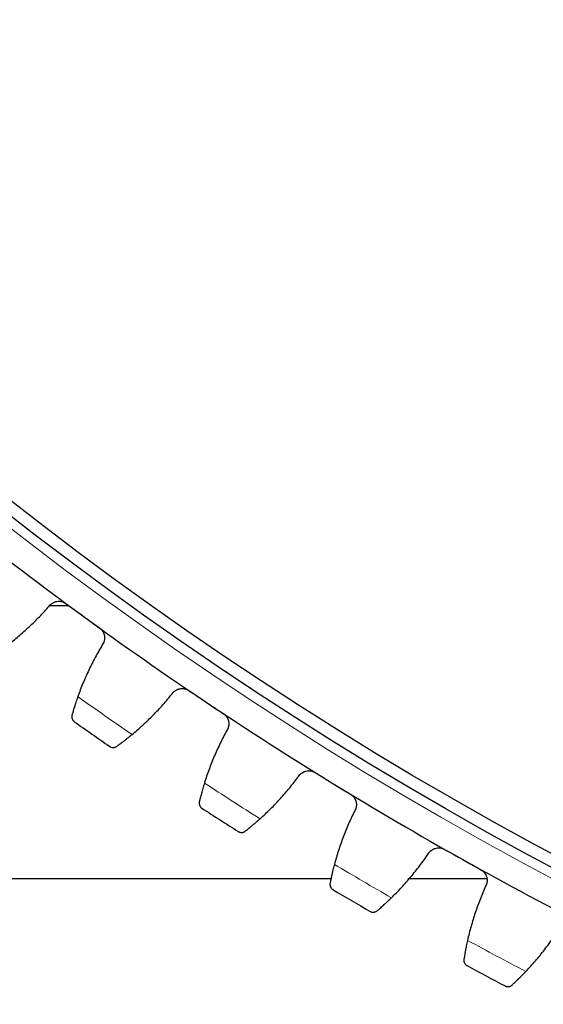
# Model space of a CAD drawing. Header units: inches. Extents: x 0 to 20790, y -12 to 14700.
# Tile 206 of 256: x 9662 to 9748, y 4053 to 4216. Entities that reach past the tile are written whole.
import ezdxf

# ---------------------------------------------------------------- set-up
doc = ezdxf.new("R2010")
doc.units = ezdxf.units.IN
doc.layers.add('1', color=7, linetype='Continuous', true_color=0xffffff)
doc.layers.add('254', color=7, linetype='Continuous', true_color=0xffffff)
doc.styles.add('latin_extended', font='simplex.shx')
doc.dimstyles.get("Standard").update_dxf_attribs({"dimtxt": 0.18, "dimasz": 0.18, "dimexe": 0.18, "dimexo": 0.0625, "dimgap": 0.09, "dimtad": 0, "dimtih": 1, "dimtoh": 1, "dimdec": 4, "dimzin": 0, "dimdsep": 46, "dimtxsty": 'Standard', "dimcen": 0.09, "dimadec": 0, "dimazin": 0, "dimtfac": 1, "dimtdec": 4, "dimtofl": 0, "dimtmove": 0, "dimatfit": 3, "dimfxl": 1, "dimtolj": 1, "dimtzin": 0, "dimarcsym": 0})

# ---------------------------------------------------------------- blocks, each defined once
blk = doc.blocks.new('_U9')
at = {"layer": '254', "color": 3, "linetype": 'Continuous', "lineweight": 13, "transparency": 16777216}
for p, q in [((10531.31, 4061.3), (10531.31, 3080.8)), ((9545.31, 4038.8), (9545.31, 3080.8)), ((9667.81, 3115.8), (10408.81, 3115.8))]:
    blk.add_line(p, q, dxfattribs=at)
at = {"layer": '254', "color": 3, "transparency": 16777216}
for points in [[(9667.81, 3136.21), (9667.81, 3095.38), (9545.31, 3115.8)], [(10408.81, 3095.38), (10408.81, 3136.21), (10531.31, 3115.8)]]:
    blk.add_solid(points, dxfattribs=at)
at = {"layer": 'Defpoints', "color": 0, "transparency": 16777216}
for p in [(10531.31, 4096.3), (9545.31, 4073.8), (10531.31, 3115.8)]:
    blk.add_point(p, dxfattribs=at)
at = {"layer": '254', "color": 2, "lineweight": 13, "transparency": 16777216, "insert": (9883.73, 3299.55), "char_height": 122.5, "attachment_point": 1, "style": 'latin_extended'}
blk.add_mtext('\\A1;986', dxfattribs=at)
blk = doc.blocks.new('_U13')
at = {"layer": '254', "color": 3, "linetype": 'Continuous', "lineweight": 13, "transparency": 16777216}
for p, q in [((10003.31, 4618.8), (8608.64, 4618.8)), ((8643.64, 4496.3), (8643.64, 3588.3)), ((9718.16, 3465.8), (8608.64, 3465.8))]:
    blk.add_line(p, q, dxfattribs=at)
at = {"layer": '254', "color": 3, "transparency": 16777216}
for points in [[(8664.06, 4496.3), (8623.22, 4496.3), (8643.64, 4618.8)], [(8623.22, 3588.3), (8664.06, 3588.3), (8643.64, 3465.8)]]:
    blk.add_solid(points, dxfattribs=at)
at = {"layer": 'Defpoints', "color": 0, "transparency": 16777216}
for p in [(10038.31, 4618.8), (8643.64, 3465.8), (9753.16, 3465.8)]:
    blk.add_point(p, dxfattribs=at)
at = {"layer": '254', "color": 2, "lineweight": 13, "transparency": 16777216, "insert": (8459.89, 3849.8), "char_height": 122.5, "attachment_point": 1, "rotation": 90, "style": 'latin_extended'}
blk.add_mtext('\\A1;1153', dxfattribs=at)

msp = doc.modelspace()

# ---------------------------------------------------------------- linework, layer by layer
at = {"layer": '1', "color": 2, "linetype": 'Continuous', "lineweight": 25}
for p, q in [((9670.008, 4118.796), (9666.804, 4118.796)), ((9545.31, 4073.796), (9713.284, 4073.796)), ((9725.933, 4073.796), (9738.997, 4073.796))]:
    msp.add_line(p, q, dxfattribs=at)
at = {"layer": '1', "color": 110, "linetype": 'Continuous', "lineweight": 13}
for radius in [616.6, 458.862]:
    msp.add_circle((10038.31, 4618.796), radius, dxfattribs=at)
at = {"layer": '1', "color": 2, "linetype": 'Continuous', "lineweight": 25}
for radius in [615, 613, 461, 460, 458.594]:
    msp.add_circle((10038.31, 4618.796), radius, dxfattribs=at)
for radius, start, end in [(621, 231.592357, 233.88535), (621, 233.88535, 236.178344), (621, 236.178344, 238.471338), (636, 234.710922, 235.352772), (621, 238.471338, 240.764331), (636, 237.003915, 237.645766), (621, 240.764331, 243.057325), (636, 239.296909, 239.93876), (636, 241.589903, 242.231753)]:
    msp.add_arc((10038.31, 4618.796), radius, start, end, dxfattribs=at)
at = {"layer": '1', "color": 110, "linetype": 'Continuous', "lineweight": 13}
for start, end in [(234.537487, 235.526208), (236.83048, 237.819201), (239.123474, 240.112195), (241.416467, 242.405189)]:
    msp.add_arc((10038.31, 4618.796), 632.294, start, end, dxfattribs=at)
at = {"layer": '1', "color": 2, "linetype": 'Continuous', "lineweight": 25}
for points in [[(9659.844, 4112.279), (9660.474, 4112.759), (9661.704, 4113.748), (9663.467, 4115.318), (9665.147, 4116.974), (9666.212, 4118.136), (9666.73, 4118.731)], [(9669.514, 4119.154), (9670.44, 4118.479), (9671.365, 4117.804), (9672.291, 4117.128)], [(9672.291, 4117.128), (9673.216, 4116.453), (9674.142, 4115.778), (9675.067, 4115.103)], [(9675.514, 4112.322), (9675.105, 4111.647), (9674.324, 4110.278), (9673.26, 4108.173), (9672.303, 4106.015), (9671.737, 4104.542), (9671.472, 4103.796)], [(9680.413, 4097.543), (9681.023, 4098.047), (9682.213, 4099.084), (9683.911, 4100.724), (9685.524, 4102.446), (9686.541, 4103.649), (9687.035, 4104.265)], [(9689.8, 4104.799), (9690.752, 4104.161), (9691.704, 4103.523), (9692.655, 4102.886)], [(9692.655, 4102.886), (9693.607, 4102.248), (9694.559, 4101.61), (9695.51, 4100.973)], [(9696.068, 4098.213), (9695.687, 4097.521), (9694.961, 4096.123), (9693.982, 4093.976), (9693.112, 4091.782), (9692.605, 4090.287), (9692.37, 4089.531)], [(9701.555, 4083.641), (9702.144, 4084.169), (9703.291, 4085.253), (9704.923, 4086.959), (9706.465, 4088.744), (9707.433, 4089.987), (9707.903, 4090.622)], [(9710.644, 4091.267), (9711.621, 4090.667), (9712.597, 4090.068), (9713.573, 4089.469)], [(9713.573, 4089.469), (9714.55, 4088.87), (9715.526, 4088.271), (9716.503, 4087.672)], [(9717.171, 4084.936), (9716.817, 4084.231), (9716.148, 4082.804), (9715.255, 4080.62), (9714.474, 4078.393), (9714.027, 4076.879), (9713.823, 4076.114)], [(9723.236, 4070.596), (9723.803, 4071.147), (9724.906, 4072.277), (9726.468, 4074.046), (9727.938, 4075.892), (9728.856, 4077.173), (9729.299, 4077.826)], [(9732.013, 4078.579), (9733.012, 4078.02), (9734.012, 4077.46), (9735.012, 4076.901)], [(9735.012, 4076.901), (9736.011, 4076.341), (9737.011, 4075.782), (9738.011, 4075.222)], [(9738.788, 4072.515), (9738.463, 4071.796), (9737.851, 4070.344), (9737.046, 4068.126), (9736.355, 4065.869), (9735.969, 4064.338), (9735.795, 4063.566)], [(9745.421, 4058.429), (9745.966, 4059.003), (9747.023, 4060.175), (9748.513, 4062.006), (9749.908, 4063.909), (9750.774, 4065.225), (9751.191, 4065.896)]]:
    msp.add_open_spline(points, degree=3, dxfattribs=at)
for points, knots in [([(9666.73, 4118.731), (9666.807, 4118.835), (9666.893, 4118.929), (9667.034, 4119.058), (9667.083, 4119.099), (9667.16, 4119.157), (9667.186, 4119.176), (9667.24, 4119.212), (9667.267, 4119.229), (9667.405, 4119.313), (9667.52, 4119.369), (9667.701, 4119.436), (9667.763, 4119.456), (9667.858, 4119.481), (9667.89, 4119.488), (9667.953, 4119.502), (9667.985, 4119.508), (9668.146, 4119.534), (9668.275, 4119.542), (9668.439, 4119.536), (9668.472, 4119.534), (9668.537, 4119.528), (9668.57, 4119.525), (9668.668, 4119.512), (9668.733, 4119.499), (9668.925, 4119.454), (9669.049, 4119.411), (9669.2, 4119.342), (9669.23, 4119.327), (9669.289, 4119.297), (9669.318, 4119.28), (9669.405, 4119.23), (9669.46, 4119.193), (9669.514, 4119.154)], [0, 0, 0, 0, 0.125, 0.125, 0.1875, 0.1875, 0.21875, 0.21875, 0.25, 0.25, 0.375, 0.375, 0.4375, 0.4375, 0.46875, 0.46875, 0.5, 0.5, 0.625, 0.625, 0.65625, 0.65625, 0.6875, 0.6875, 0.75, 0.75, 0.875, 0.875, 0.90625, 0.90625, 0.9375, 0.9375, 1, 1, 1, 1]), ([(9675.067, 4115.103), (9675.121, 4115.063), (9675.224, 4114.98), (9675.365, 4114.841), (9675.449, 4114.74), (9675.509, 4114.66), (9675.528, 4114.633), (9675.565, 4114.578), (9675.583, 4114.55), (9675.668, 4114.409), (9675.724, 4114.291), (9675.78, 4114.137), (9675.79, 4114.106), (9675.805, 4114.059), (9675.81, 4114.043), (9675.818, 4114.011), (9675.84, 4113.932), (9675.869, 4113.789), (9675.882, 4113.66), (9675.889, 4113.531), (9675.889, 4113.466), (9675.881, 4113.271), (9675.863, 4113.143), (9675.818, 4112.957), (9675.8, 4112.895), (9675.768, 4112.804), (9675.757, 4112.774), (9675.733, 4112.714), (9675.72, 4112.684), (9675.654, 4112.538), (9675.589, 4112.427), (9675.514, 4112.322)], [0, 0, 0, 0, 0.0625, 0.125, 0.1875, 0.1875, 0.21875, 0.21875, 0.25, 0.25, 0.375, 0.375, 0.40625, 0.40625, 0.421875, 0.421875, 0.4375, 0.5, 0.5625, 0.5625, 0.625, 0.625, 0.75, 0.75, 0.8125, 0.8125, 0.84375, 0.84375, 0.875, 0.875, 1, 1, 1, 1]), ([(9671.472, 4103.796), (9671.416, 4103.64), (9671.363, 4103.487), (9671.26, 4103.187), (9671.16, 4102.892), (9671.068, 4102.608), (9671.001, 4102.4), (9670.979, 4102.331), (9670.947, 4102.229), (9670.936, 4102.196), (9670.915, 4102.129), (9670.905, 4102.096), (9670.854, 4101.932), (9670.777, 4101.681), (9670.708, 4101.45), (9670.643, 4101.23), (9670.613, 4101.125), (9670.577, 4101.001), (9670.57, 4100.977), (9670.557, 4100.929), (9670.537, 4100.858), (9670.518, 4100.791), (9670.506, 4100.748)], [0, 0, 0, 0, 0.125, 0.125, 0.25, 0.375, 0.375, 0.4375, 0.4375, 0.46875, 0.46875, 0.5, 0.5, 0.625, 0.75, 0.75, 0.875, 0.875, 0.90625, 0.90625, 0.9375, 1, 1, 1, 1]), ([(9687.035, 4104.265), (9687.108, 4104.371), (9687.19, 4104.469), (9687.326, 4104.604), (9687.373, 4104.647), (9687.448, 4104.707), (9687.473, 4104.727), (9687.525, 4104.766), (9687.552, 4104.784), (9687.686, 4104.874), (9687.799, 4104.934), (9687.977, 4105.008), (9688.038, 4105.03), (9688.132, 4105.059), (9688.163, 4105.068), (9688.227, 4105.084), (9688.258, 4105.091), (9688.418, 4105.123), (9688.547, 4105.136), (9688.71, 4105.137), (9688.743, 4105.137), (9688.809, 4105.134), (9688.842, 4105.131), (9688.941, 4105.122), (9689.006, 4105.113), (9689.199, 4105.075), (9689.325, 4105.037), (9689.479, 4104.974), (9689.509, 4104.961), (9689.57, 4104.932), (9689.599, 4104.917), (9689.687, 4104.87), (9689.745, 4104.836), (9689.8, 4104.799)], [0, 0, 0, 0, 0.125, 0.125, 0.1875, 0.1875, 0.21875, 0.21875, 0.25, 0.25, 0.375, 0.375, 0.4375, 0.4375, 0.46875, 0.46875, 0.5, 0.5, 0.625, 0.625, 0.65625, 0.65625, 0.6875, 0.6875, 0.75, 0.75, 0.875, 0.875, 0.90625, 0.90625, 0.9375, 0.9375, 1, 1, 1, 1]), ([(9670.506, 4100.748), (9670.49, 4100.69), (9670.479, 4100.632), (9670.468, 4100.52), (9670.468, 4100.465), (9670.475, 4100.358), (9670.483, 4100.307), (9670.506, 4100.206), (9670.521, 4100.158), (9670.558, 4100.064), (9670.58, 4100.02), (9670.628, 4099.936), (9670.656, 4099.896), (9670.715, 4099.821), (9670.747, 4099.786), (9670.799, 4099.737), (9670.825, 4099.713), (9670.858, 4099.687), (9670.875, 4099.675), (9670.882, 4099.67), (9670.887, 4099.666), (9670.889, 4099.665), (9670.891, 4099.663)], [0, 0, 0, 0, 0.125, 0.125, 0.25, 0.25, 0.375, 0.375, 0.5, 0.5, 0.625, 0.625, 0.75, 0.75, 0.875, 0.875, 0.9375, 0.96875, 0.984375, 0.9921875, 0.9921875, 1, 1, 1, 1]), ([(9695.51, 4100.973), (9695.566, 4100.936), (9695.672, 4100.856), (9695.818, 4100.723), (9695.907, 4100.625), (9695.969, 4100.548), (9695.99, 4100.522), (9696.029, 4100.468), (9696.048, 4100.441), (9696.139, 4100.304), (9696.2, 4100.188), (9696.261, 4100.036), (9696.273, 4100.006), (9696.289, 4099.959), (9696.295, 4099.944), (9696.305, 4099.912), (9696.329, 4099.834), (9696.364, 4099.692), (9696.382, 4099.564), (9696.394, 4099.435), (9696.397, 4099.37), (9696.397, 4099.175), (9696.384, 4099.047), (9696.346, 4098.859), (9696.331, 4098.796), (9696.303, 4098.704), (9696.293, 4098.673), (9696.272, 4098.613), (9696.26, 4098.582), (9696.199, 4098.434), (9696.139, 4098.32), (9696.068, 4098.213)], [0, 0, 0, 0, 0.0625, 0.125, 0.1875, 0.1875, 0.21875, 0.21875, 0.25, 0.25, 0.375, 0.375, 0.40625, 0.40625, 0.421875, 0.421875, 0.4375, 0.5, 0.5625, 0.5625, 0.625, 0.625, 0.75, 0.75, 0.8125, 0.8125, 0.84375, 0.84375, 0.875, 0.875, 1, 1, 1, 1]), ([(9677.882, 4095.59), (9677.954, 4095.642), (9678.031, 4095.698), (9678.196, 4095.818), (9678.371, 4095.945), (9678.564, 4096.089), (9678.691, 4096.184), (9678.717, 4096.204), (9678.769, 4096.243), (9678.795, 4096.263), (9678.874, 4096.323), (9678.928, 4096.364), (9679.091, 4096.488), (9679.203, 4096.574), (9679.432, 4096.752), (9679.549, 4096.844), (9679.728, 4096.987), (9679.789, 4097.035), (9679.88, 4097.108), (9679.911, 4097.133), (9679.973, 4097.183), (9680.004, 4097.208), (9680.16, 4097.334), (9680.286, 4097.437), (9680.413, 4097.543)], [0, 0, 0, 0, 0.125, 0.125, 0.25, 0.375, 0.375, 0.40625, 0.40625, 0.4375, 0.4375, 0.5, 0.5, 0.625, 0.625, 0.75, 0.75, 0.8125, 0.8125, 0.84375, 0.84375, 0.875, 0.875, 1, 1, 1, 1]), ([(9676.73, 4095.58), (9676.731, 4095.579), (9676.732, 4095.578), (9676.735, 4095.576), (9676.736, 4095.575), (9676.74, 4095.573), (9676.747, 4095.568), (9676.764, 4095.557), (9676.8, 4095.535), (9676.831, 4095.518), (9676.895, 4095.486), (9676.938, 4095.468), (9677.074, 4095.423), (9677.169, 4095.406), (9677.318, 4095.401), (9677.369, 4095.403), (9677.445, 4095.413), (9677.471, 4095.417), (9677.523, 4095.427), (9677.549, 4095.434), (9677.627, 4095.456), (9677.679, 4095.476), (9677.782, 4095.525), (9677.832, 4095.555), (9677.882, 4095.59)], [0, 0, 0, 0, 0.0039063, 0.0039063, 0.0078125, 0.0078125, 0.015625, 0.03125, 0.0625, 0.125, 0.125, 0.25, 0.25, 0.5, 0.5, 0.625, 0.625, 0.6875, 0.6875, 0.75, 0.75, 0.875, 0.875, 1, 1, 1, 1]), ([(9707.903, 4090.622), (9707.971, 4090.732), (9708.049, 4090.833), (9708.179, 4090.973), (9708.225, 4091.017), (9708.297, 4091.081), (9708.322, 4091.102), (9708.372, 4091.142), (9708.398, 4091.162), (9708.529, 4091.257), (9708.639, 4091.322), (9708.814, 4091.403), (9708.874, 4091.427), (9708.967, 4091.46), (9708.998, 4091.47), (9709.06, 4091.488), (9709.092, 4091.497), (9709.25, 4091.535), (9709.378, 4091.554), (9709.541, 4091.561), (9709.574, 4091.562), (9709.64, 4091.562), (9709.673, 4091.561), (9709.772, 4091.555), (9709.838, 4091.548), (9710.032, 4091.519), (9710.159, 4091.486), (9710.316, 4091.429), (9710.347, 4091.417), (9710.408, 4091.391), (9710.439, 4091.377), (9710.529, 4091.333), (9710.587, 4091.301), (9710.644, 4091.267)], [0, 0, 0, 0, 0.125, 0.125, 0.1875, 0.1875, 0.21875, 0.21875, 0.25, 0.25, 0.375, 0.375, 0.4375, 0.4375, 0.46875, 0.46875, 0.5, 0.5, 0.625, 0.625, 0.65625, 0.65625, 0.6875, 0.6875, 0.75, 0.75, 0.875, 0.875, 0.90625, 0.90625, 0.9375, 0.9375, 1, 1, 1, 1]), ([(9692.37, 4089.531), (9692.321, 4089.373), (9692.274, 4089.218), (9692.183, 4088.914), (9692.096, 4088.616), (9692.014, 4088.329), (9691.956, 4088.118), (9691.937, 4088.048), (9691.908, 4087.945), (9691.899, 4087.911), (9691.881, 4087.843), (9691.872, 4087.81), (9691.827, 4087.644), (9691.76, 4087.39), (9691.701, 4087.157), (9691.645, 4086.934), (9691.619, 4086.828), (9691.589, 4086.703), (9691.583, 4086.678), (9691.571, 4086.63), (9691.554, 4086.558), (9691.538, 4086.491), (9691.527, 4086.447)], [0, 0, 0, 0, 0.125, 0.125, 0.25, 0.375, 0.375, 0.4375, 0.4375, 0.46875, 0.46875, 0.5, 0.5, 0.625, 0.75, 0.75, 0.875, 0.875, 0.90625, 0.90625, 0.9375, 1, 1, 1, 1]), ([(9716.503, 4087.672), (9716.56, 4087.637), (9716.669, 4087.562), (9716.82, 4087.435), (9716.913, 4087.341), (9716.978, 4087.266), (9717, 4087.241), (9717.041, 4087.189), (9717.061, 4087.162), (9717.157, 4087.029), (9717.223, 4086.916), (9717.291, 4086.767), (9717.304, 4086.736), (9717.322, 4086.69), (9717.328, 4086.675), (9717.339, 4086.644), (9717.367, 4086.567), (9717.407, 4086.426), (9717.43, 4086.299), (9717.448, 4086.171), (9717.453, 4086.106), (9717.46, 4085.911), (9717.453, 4085.783), (9717.423, 4085.593), (9717.41, 4085.53), (9717.386, 4085.437), (9717.377, 4085.406), (9717.358, 4085.344), (9717.347, 4085.314), (9717.293, 4085.163), (9717.237, 4085.047), (9717.171, 4084.936)], [0, 0, 0, 0, 0.0625, 0.125, 0.1875, 0.1875, 0.21875, 0.21875, 0.25, 0.25, 0.375, 0.375, 0.40625, 0.40625, 0.421875, 0.421875, 0.4375, 0.5, 0.5625, 0.5625, 0.625, 0.625, 0.75, 0.75, 0.8125, 0.8125, 0.84375, 0.84375, 0.875, 0.875, 1, 1, 1, 1]), ([(9691.527, 4086.447), (9691.513, 4086.388), (9691.505, 4086.33), (9691.499, 4086.218), (9691.501, 4086.163), (9691.512, 4086.057), (9691.522, 4086.005), (9691.549, 4085.906), (9691.566, 4085.858), (9691.607, 4085.766), (9691.63, 4085.723), (9691.682, 4085.64), (9691.711, 4085.601), (9691.773, 4085.529), (9691.807, 4085.495), (9691.86, 4085.448), (9691.888, 4085.426), (9691.922, 4085.402), (9691.939, 4085.39), (9691.946, 4085.385), (9691.951, 4085.382), (9691.953, 4085.38), (9691.956, 4085.378)], [0, 0, 0, 0, 0.125, 0.125, 0.25, 0.25, 0.375, 0.375, 0.5, 0.5, 0.625, 0.625, 0.75, 0.75, 0.875, 0.875, 0.9375, 0.96875, 0.984375, 0.9921875, 0.9921875, 1, 1, 1, 1]), ([(9699.104, 4081.588), (9699.174, 4081.643), (9699.249, 4081.702), (9699.409, 4081.828), (9699.578, 4081.963), (9699.766, 4082.115), (9699.888, 4082.215), (9699.913, 4082.235), (9699.964, 4082.276), (9699.989, 4082.297), (9700.066, 4082.36), (9700.118, 4082.403), (9700.276, 4082.534), (9700.384, 4082.625), (9700.606, 4082.812), (9700.719, 4082.908), (9700.893, 4083.058), (9700.951, 4083.108), (9701.04, 4083.185), (9701.07, 4083.211), (9701.129, 4083.264), (9701.159, 4083.29), (9701.31, 4083.422), (9701.432, 4083.53), (9701.555, 4083.641)], [0, 0, 0, 0, 0.125, 0.125, 0.25, 0.375, 0.375, 0.40625, 0.40625, 0.4375, 0.4375, 0.5, 0.5, 0.625, 0.625, 0.75, 0.75, 0.8125, 0.8125, 0.84375, 0.84375, 0.875, 0.875, 1, 1, 1, 1]), ([(9697.953, 4081.532), (9697.954, 4081.531), (9697.956, 4081.53), (9697.958, 4081.529), (9697.959, 4081.528), (9697.963, 4081.526), (9697.971, 4081.521), (9697.989, 4081.51), (9698.025, 4081.49), (9698.057, 4081.474), (9698.121, 4081.445), (9698.166, 4081.429), (9698.303, 4081.389), (9698.399, 4081.376), (9698.548, 4081.377), (9698.598, 4081.381), (9698.675, 4081.394), (9698.7, 4081.399), (9698.752, 4081.412), (9698.778, 4081.419), (9698.855, 4081.445), (9698.906, 4081.466), (9699.006, 4081.519), (9699.056, 4081.551), (9699.104, 4081.588)], [0, 0, 0, 0, 0.0039062, 0.0039062, 0.0078125, 0.0078125, 0.015625, 0.03125, 0.0625, 0.125, 0.125, 0.25, 0.25, 0.5, 0.5, 0.625, 0.625, 0.6875, 0.6875, 0.75, 0.75, 0.875, 0.875, 1, 1, 1, 1]), ([(9729.299, 4077.826), (9729.363, 4077.938), (9729.437, 4078.042), (9729.562, 4078.187), (9729.606, 4078.233), (9729.675, 4078.3), (9729.699, 4078.322), (9729.748, 4078.364), (9729.773, 4078.385), (9729.899, 4078.485), (9730.007, 4078.554), (9730.179, 4078.642), (9730.238, 4078.669), (9730.329, 4078.705), (9730.36, 4078.716), (9730.421, 4078.737), (9730.452, 4078.747), (9730.609, 4078.792), (9730.736, 4078.816), (9730.899, 4078.829), (9730.932, 4078.831), (9730.998, 4078.834), (9731.031, 4078.834), (9731.13, 4078.833), (9731.196, 4078.829), (9731.391, 4078.806), (9731.52, 4078.779), (9731.678, 4078.728), (9731.71, 4078.717), (9731.772, 4078.694), (9731.803, 4078.681), (9731.895, 4078.641), (9731.954, 4078.612), (9732.013, 4078.579)], [0, 0, 0, 0, 0.125, 0.125, 0.1875, 0.1875, 0.21875, 0.21875, 0.25, 0.25, 0.375, 0.375, 0.4375, 0.4375, 0.46875, 0.46875, 0.5, 0.5, 0.625, 0.625, 0.65625, 0.65625, 0.6875, 0.6875, 0.75, 0.75, 0.875, 0.875, 0.90625, 0.90625, 0.9375, 0.9375, 1, 1, 1, 1]), ([(9713.823, 4076.114), (9713.78, 4075.954), (9713.739, 4075.798), (9713.661, 4075.49), (9713.585, 4075.188), (9713.515, 4074.898), (9713.465, 4074.685), (9713.449, 4074.615), (9713.425, 4074.511), (9713.417, 4074.476), (9713.401, 4074.408), (9713.394, 4074.374), (9713.356, 4074.207), (9713.299, 4073.95), (9713.249, 4073.715), (9713.202, 4073.49), (9713.181, 4073.383), (9713.155, 4073.257), (9713.15, 4073.232), (9713.14, 4073.183), (9713.126, 4073.111), (9713.113, 4073.043), (9713.104, 4072.999)], [0, 0, 0, 0, 0.125, 0.125, 0.25, 0.375, 0.375, 0.4375, 0.4375, 0.46875, 0.46875, 0.5, 0.5, 0.625, 0.75, 0.75, 0.875, 0.875, 0.90625, 0.90625, 0.9375, 1, 1, 1, 1]), ([(9738.011, 4075.222), (9738.069, 4075.189), (9738.181, 4075.119), (9738.337, 4074.998), (9738.433, 4074.907), (9738.502, 4074.835), (9738.524, 4074.811), (9738.568, 4074.761), (9738.589, 4074.735), (9738.69, 4074.605), (9738.76, 4074.495), (9738.834, 4074.349), (9738.848, 4074.319), (9738.868, 4074.274), (9738.875, 4074.259), (9738.887, 4074.228), (9738.918, 4074.152), (9738.964, 4074.013), (9738.992, 4073.887), (9739.015, 4073.76), (9739.023, 4073.695), (9739.038, 4073.501), (9739.035, 4073.372), (9739.013, 4073.181), (9739.002, 4073.118), (9738.982, 4073.024), (9738.975, 4072.993), (9738.958, 4072.93), (9738.949, 4072.899), (9738.9, 4072.746), (9738.85, 4072.628), (9738.788, 4072.515)], [0, 0, 0, 0, 0.0625, 0.125, 0.1875, 0.1875, 0.21875, 0.21875, 0.25, 0.25, 0.375, 0.375, 0.40625, 0.40625, 0.421875, 0.421875, 0.4375, 0.5, 0.5625, 0.5625, 0.625, 0.625, 0.75, 0.75, 0.8125, 0.8125, 0.84375, 0.84375, 0.875, 0.875, 1, 1, 1, 1]), ([(9713.104, 4072.999), (9713.093, 4072.939), (9713.087, 4072.881), (9713.085, 4072.768), (9713.089, 4072.714), (9713.104, 4072.608), (9713.116, 4072.557), (9713.147, 4072.459), (9713.166, 4072.411), (9713.211, 4072.321), (9713.236, 4072.279), (9713.291, 4072.199), (9713.321, 4072.161), (9713.387, 4072.091), (9713.421, 4072.059), (9713.477, 4072.014), (9713.505, 4071.993), (9713.54, 4071.97), (9713.557, 4071.959), (9713.565, 4071.954), (9713.57, 4071.951), (9713.573, 4071.949), (9713.575, 4071.948)], [0, 0, 0, 0, 0.125, 0.125, 0.25, 0.25, 0.375, 0.375, 0.5, 0.5, 0.625, 0.625, 0.75, 0.75, 0.875, 0.875, 0.9375, 0.96875, 0.984375, 0.9921875, 0.9921875, 1, 1, 1, 1]), ([(9720.869, 4068.447), (9720.936, 4068.504), (9721.009, 4068.566), (9721.164, 4068.699), (9721.328, 4068.84), (9721.509, 4068.999), (9721.628, 4069.104), (9721.652, 4069.125), (9721.7, 4069.169), (9721.725, 4069.19), (9721.799, 4069.257), (9721.85, 4069.302), (9722.002, 4069.439), (9722.107, 4069.534), (9722.321, 4069.729), (9722.43, 4069.83), (9722.597, 4069.987), (9722.654, 4070.04), (9722.739, 4070.12), (9722.768, 4070.147), (9722.826, 4070.202), (9722.855, 4070.229), (9723, 4070.368), (9723.117, 4070.481), (9723.236, 4070.596)], [0, 0, 0, 0, 0.125, 0.125, 0.25, 0.375, 0.375, 0.40625, 0.40625, 0.4375, 0.4375, 0.5, 0.5, 0.625, 0.625, 0.75, 0.75, 0.8125, 0.8125, 0.84375, 0.84375, 0.875, 0.875, 1, 1, 1, 1]), ([(9719.721, 4068.345), (9719.723, 4068.344), (9719.724, 4068.343), (9719.726, 4068.342), (9719.728, 4068.341), (9719.732, 4068.339), (9719.739, 4068.334), (9719.758, 4068.324), (9719.795, 4068.306), (9719.827, 4068.291), (9719.893, 4068.265), (9719.938, 4068.25), (9720.077, 4068.216), (9720.173, 4068.206), (9720.322, 4068.214), (9720.372, 4068.22), (9720.448, 4068.235), (9720.473, 4068.242), (9720.524, 4068.256), (9720.55, 4068.265), (9720.626, 4068.293), (9720.676, 4068.317), (9720.774, 4068.374), (9720.822, 4068.408), (9720.869, 4068.447)], [0, 0, 0, 0, 0.0039062, 0.0039062, 0.0078125, 0.0078125, 0.015625, 0.03125, 0.0625, 0.125, 0.125, 0.25, 0.25, 0.5, 0.5, 0.625, 0.625, 0.6875, 0.6875, 0.75, 0.75, 0.875, 0.875, 1, 1, 1, 1]), ([(9735.795, 4063.566), (9735.759, 4063.405), (9735.725, 4063.247), (9735.658, 4062.936), (9735.595, 4062.631), (9735.537, 4062.339), (9735.495, 4062.124), (9735.482, 4062.053), (9735.462, 4061.948), (9735.455, 4061.913), (9735.442, 4061.844), (9735.436, 4061.81), (9735.405, 4061.642), (9735.359, 4061.383), (9735.318, 4061.145), (9735.28, 4060.919), (9735.263, 4060.811), (9735.242, 4060.684), (9735.238, 4060.659), (9735.231, 4060.61), (9735.219, 4060.537), (9735.208, 4060.469), (9735.202, 4060.425)], [0, 0, 0, 0, 0.125, 0.125, 0.25, 0.375, 0.375, 0.4375, 0.4375, 0.46875, 0.46875, 0.5, 0.5, 0.625, 0.75, 0.75, 0.875, 0.875, 0.90625, 0.90625, 0.9375, 1, 1, 1, 1]), ([(9735.202, 4060.425), (9735.192, 4060.365), (9735.189, 4060.306), (9735.192, 4060.194), (9735.198, 4060.139), (9735.218, 4060.034), (9735.232, 4059.983), (9735.266, 4059.886), (9735.287, 4059.84), (9735.335, 4059.752), (9735.362, 4059.71), (9735.421, 4059.632), (9735.452, 4059.596), (9735.52, 4059.529), (9735.556, 4059.498), (9735.614, 4059.456), (9735.643, 4059.435), (9735.678, 4059.414), (9735.696, 4059.403), (9735.704, 4059.399), (9735.709, 4059.396), (9735.712, 4059.395), (9735.714, 4059.393)], [0, 0, 0, 0, 0.125, 0.125, 0.25, 0.25, 0.375, 0.375, 0.5, 0.5, 0.625, 0.625, 0.75, 0.75, 0.875, 0.875, 0.9375, 0.96875, 0.984375, 0.9921875, 0.9921875, 1, 1, 1, 1]), ([(9743.142, 4056.187), (9743.208, 4056.247), (9743.278, 4056.312), (9743.427, 4056.451), (9743.585, 4056.598), (9743.76, 4056.764), (9743.874, 4056.874), (9743.898, 4056.896), (9743.944, 4056.941), (9743.968, 4056.964), (9744.04, 4057.033), (9744.088, 4057.08), (9744.235, 4057.224), (9744.336, 4057.322), (9744.542, 4057.526), (9744.647, 4057.632), (9744.808, 4057.795), (9744.862, 4057.85), (9744.944, 4057.934), (9744.972, 4057.962), (9745.027, 4058.019), (9745.055, 4058.047), (9745.195, 4058.191), (9745.308, 4058.309), (9745.421, 4058.429)], [0, 0, 0, 0, 0.125, 0.125, 0.25, 0.375, 0.375, 0.40625, 0.40625, 0.4375, 0.4375, 0.5, 0.5, 0.625, 0.625, 0.75, 0.75, 0.8125, 0.8125, 0.84375, 0.84375, 0.875, 0.875, 1, 1, 1, 1]), ([(9742, 4056.039), (9742.001, 4056.038), (9742.002, 4056.037), (9742.005, 4056.036), (9742.006, 4056.035), (9742.01, 4056.033), (9742.018, 4056.029), (9742.037, 4056.02), (9742.075, 4056.003), (9742.108, 4055.99), (9742.175, 4055.966), (9742.22, 4055.953), (9742.36, 4055.925), (9742.457, 4055.919), (9742.605, 4055.932), (9742.655, 4055.94), (9742.73, 4055.959), (9742.755, 4055.966), (9742.805, 4055.983), (9742.831, 4055.992), (9742.905, 4056.024), (9742.955, 4056.049), (9743.051, 4056.11), (9743.097, 4056.146), (9743.142, 4056.187)], [0, 0, 0, 0, 0.0039063, 0.0039063, 0.0078125, 0.0078125, 0.015625, 0.03125, 0.0625, 0.125, 0.125, 0.25, 0.25, 0.5, 0.5, 0.625, 0.625, 0.6875, 0.6875, 0.75, 0.75, 0.875, 0.875, 1, 1, 1, 1])]:
    msp.add_open_spline(points, degree=3, knots=knots, dxfattribs=at)

# ---------------------------------------------------------------- dimensions: what is measured, and where the dimension line sits
at = {"layer": '254', "color": 2, "linetype": 'Continuous', "lineweight": 13}
dim = msp.add_linear_dim(base=(8643.639, 3465.796), p1=(10038.31, 4618.796), p2=(9753.16, 3465.796), angle=90, dimstyle='Standard', override={"dimscale": 35, "dimtxt": 3.5, "dimasz": 3.5, "dimexe": 1, "dimexo": 1, "dimgap": 1.75, "dimtad": 1, "dimtih": 0, "dimtoh": 0, "dimdec": 2, "dimlfac": 1, "dimzin": 8, "dimdsep": 46, "dimlunit": 2, "dimtxsty": 'latin_extended', "dimsah": 1, "dimse1": 0, "dimse2": 0, "dimsd1": 0, "dimsd2": 0, "dimclrd": 3, "dimclre": 3, "dimclrt": 2, "dimtol": 0, "dimtm": -0.1, "dimtfac": 0.714286, "dimtdec": 3, "dimtofl": 1, "dimtmove": 0, "dimtzin": 8, "dimlwd": 13, "dimlwe": 13}, dxfattribs=at)
dim.commit()
dim.dimension.update_dxf_attribs({"geometry": '_U13', "text_midpoint": (8643.639, 4042.296), "dimtype": 160})
dim = msp.add_linear_dim(base=(10531.31, 3115.796), p1=(9545.31, 4073.796), p2=(10531.31, 4096.296), dimstyle='Standard', override={"dimscale": 35, "dimtxt": 3.5, "dimasz": 3.5, "dimexe": 1, "dimexo": 1, "dimgap": 1.75, "dimtad": 1, "dimtih": 1, "dimtoh": 0, "dimdec": 2, "dimlfac": 1, "dimzin": 8, "dimdsep": 46, "dimlunit": 2, "dimtxsty": 'latin_extended', "dimsah": 1, "dimse1": 0, "dimse2": 0, "dimsd1": 0, "dimsd2": 0, "dimclrd": 3, "dimclre": 3, "dimclrt": 2, "dimtol": 0, "dimtm": -0.1, "dimtfac": 0.714286, "dimtdec": 3, "dimtofl": 1, "dimtmove": 0, "dimtzin": 8, "dimlwd": 13, "dimlwe": 13}, dxfattribs=at)
dim.commit()
dim.dimension.update_dxf_attribs({"geometry": '_U9', "text_midpoint": (10038.31, 3115.796), "dimtype": 160})

doc.saveas('drawing.dxf')
